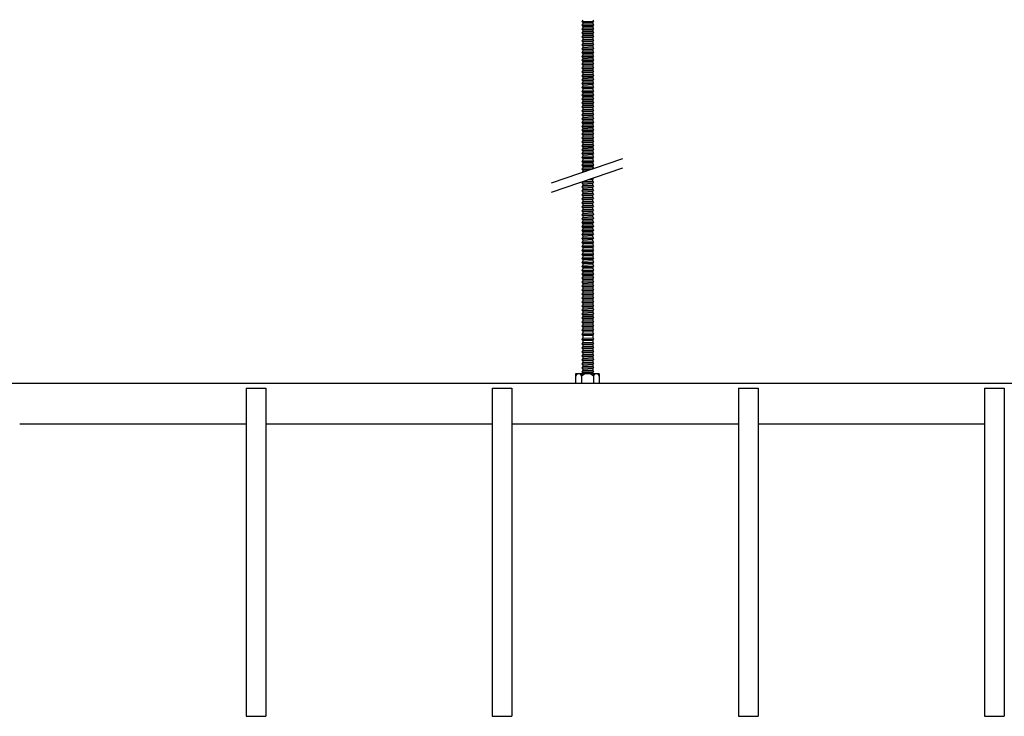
# Model space of a CAD drawing. Header units: millimetres. Extents: x 2538 to 24562, y 4449 to 23795.
# Tile 114 of 256: x 12447 to 13047, y 4469 to 4893. Entities that reach past the tile are written whole.
import ezdxf

# ---------------------------------------------------------------- set-up
doc = ezdxf.new("R2010")
doc.units = ezdxf.units.MM
doc.layers.add('_HD_tornillo', color=30, linetype='Continuous')
doc.layers.add('Make2D$Visible$Curves', color=7, linetype='Continuous', true_color=0x000000)

msp = doc.modelspace()

# ---------------------------------------------------------------- linework, layer by layer
at = {"layer": '_HD_tornillo'}
for p, q in [((12790.12, 4893.19), (12789.51, 4892.38)), ((12789.51, 4892.38), (12796.61, 4892.55)), ((12789.51, 4892.38), (12790.12, 4891.7)), ((12790.12, 4890.81), (12789.51, 4890)), ((12789.51, 4890), (12796.61, 4890.16)), ((12789.51, 4890), (12790.12, 4889.31)), ((12790.12, 4891.7), (12796.11, 4891.93)), ((12790.12, 4891.7), (12790.12, 4890.81)), ((12790.12, 4890.81), (12796.11, 4891.05)), ((12796.11, 4893.43), (12796.61, 4892.55)), ((12796.11, 4891.93), (12796.61, 4892.55)), ((12796.11, 4891.93), (12796.11, 4891.05)), ((12796.11, 4891.05), (12796.61, 4890.16)), ((12796.11, 4889.55), (12796.61, 4890.16)), ((12790.12, 4888.53), (12789.51, 4887.71)), ((12789.51, 4887.71), (12796.61, 4887.88)), ((12789.51, 4887.71), (12790.12, 4887.03)), ((12790.12, 4886.17), (12789.51, 4885.35)), ((12789.51, 4885.35), (12796.61, 4885.52)), ((12789.51, 4885.35), (12790.12, 4884.67)), ((12790.12, 4889.31), (12796.11, 4889.55)), ((12790.12, 4889.31), (12790.12, 4888.53)), ((12790.12, 4888.53), (12796.11, 4888.76)), ((12790.12, 4887.03), (12796.11, 4887.27)), ((12790.12, 4887.03), (12790.12, 4886.17)), ((12790.12, 4886.17), (12796.11, 4886.4)), ((12790.12, 4884.67), (12796.11, 4884.91)), ((12790.12, 4884.67), (12790.12, 4883.8)), ((12790.12, 4883.8), (12796.11, 4884.04)), ((12796.11, 4889.55), (12796.11, 4888.76)), ((12796.11, 4888.77), (12796.61, 4887.88)), ((12796.11, 4887.27), (12796.61, 4887.88)), ((12796.11, 4887.27), (12796.11, 4886.4)), ((12796.11, 4886.41), (12796.61, 4885.52)), ((12796.11, 4884.91), (12796.61, 4885.52)), ((12796.11, 4884.91), (12796.11, 4884.04)), ((12796.11, 4884.04), (12796.61, 4883.16)), ((12790.12, 4883.8), (12789.51, 4882.99)), ((12789.51, 4882.99), (12796.61, 4883.16)), ((12789.51, 4882.99), (12790.12, 4882.31)), ((12790.12, 4881.39), (12789.51, 4880.58)), ((12789.51, 4880.58), (12796.61, 4880.74)), ((12789.51, 4880.58), (12790.12, 4879.89)), ((12790.12, 4878.98), (12789.51, 4878.16)), ((12789.51, 4878.16), (12796.61, 4878.33)), ((12789.51, 4878.16), (12790.12, 4877.48)), ((12790.12, 4882.31), (12796.11, 4882.54)), ((12790.12, 4882.31), (12790.12, 4881.39)), ((12790.12, 4881.39), (12796.11, 4881.63)), ((12790.12, 4879.89), (12796.11, 4880.13)), ((12790.12, 4879.89), (12790.12, 4878.98)), ((12790.12, 4878.98), (12796.11, 4879.21)), ((12796.11, 4882.54), (12796.61, 4883.16)), ((12796.11, 4882.54), (12796.11, 4881.63)), ((12796.11, 4881.63), (12796.61, 4880.74)), ((12796.11, 4880.13), (12796.61, 4880.74)), ((12796.11, 4880.13), (12796.11, 4879.21)), ((12796.11, 4879.22), (12796.61, 4878.33)), ((12796.11, 4877.72), (12796.61, 4878.33)), ((12790.12, 4876.57), (12789.51, 4875.75)), ((12789.51, 4875.75), (12796.61, 4875.92)), ((12789.51, 4875.75), (12790.12, 4875.07)), ((12790.12, 4874.16), (12789.51, 4873.34)), ((12789.51, 4873.34), (12796.61, 4873.51)), ((12789.51, 4873.34), (12790.12, 4872.66)), ((12790.12, 4877.48), (12796.11, 4877.72)), ((12790.12, 4877.48), (12790.12, 4876.57)), ((12790.12, 4876.57), (12796.11, 4876.8)), ((12790.12, 4875.07), (12796.11, 4875.3)), ((12790.12, 4875.07), (12790.12, 4874.16)), ((12790.12, 4874.16), (12796.11, 4874.39)), ((12790.12, 4872.66), (12796.11, 4872.89)), ((12790.12, 4872.66), (12790.12, 4871.77)), ((12790.12, 4871.77), (12796.11, 4872.01)), ((12796.11, 4877.72), (12796.11, 4876.8)), ((12796.11, 4876.81), (12796.61, 4875.92)), ((12796.11, 4875.3), (12796.61, 4875.92)), ((12796.11, 4875.3), (12796.11, 4874.39)), ((12796.11, 4874.39), (12796.61, 4873.51)), ((12796.11, 4872.89), (12796.61, 4873.51)), ((12796.11, 4872.89), (12796.11, 4872.01)), ((12796.11, 4872.01), (12796.61, 4871.13)), ((12790.12, 4871.77), (12789.51, 4870.96)), ((12789.51, 4870.96), (12796.61, 4871.13)), ((12789.51, 4870.96), (12790.12, 4870.28)), ((12790.12, 4869.49), (12789.51, 4868.68)), ((12789.51, 4868.68), (12796.61, 4868.84)), ((12789.51, 4868.68), (12790.12, 4867.99)), ((12790.12, 4867.13), (12789.51, 4866.32)), ((12789.51, 4866.32), (12796.61, 4866.49)), ((12789.51, 4866.32), (12790.12, 4865.64)), ((12790.12, 4870.28), (12796.11, 4870.51)), ((12790.12, 4870.28), (12790.12, 4869.49)), ((12790.12, 4869.49), (12796.11, 4869.73)), ((12790.12, 4867.99), (12796.11, 4868.23)), ((12790.12, 4867.99), (12790.12, 4867.13)), ((12790.12, 4867.13), (12796.11, 4867.37)), ((12796.11, 4870.51), (12796.61, 4871.13)), ((12796.11, 4870.51), (12796.11, 4869.73)), ((12796.11, 4869.73), (12796.61, 4868.84)), ((12796.11, 4868.23), (12796.61, 4868.84)), ((12796.11, 4868.23), (12796.11, 4867.37)), ((12796.11, 4867.37), (12796.61, 4866.49)), ((12796.11, 4865.87), (12796.61, 4866.49)), ((12790.12, 4864.77), (12789.51, 4863.95)), ((12789.51, 4863.95), (12796.61, 4864.12)), ((12789.51, 4863.95), (12790.12, 4863.27)), ((12790.12, 4862.5), (12789.51, 4861.68)), ((12789.51, 4861.68), (12796.61, 4861.85)), ((12789.51, 4861.68), (12790.12, 4861)), ((12790.12, 4865.64), (12796.11, 4865.87)), ((12790.12, 4865.64), (12790.12, 4864.77)), ((12790.12, 4864.77), (12796.11, 4865)), ((12790.12, 4863.27), (12796.11, 4863.5)), ((12790.12, 4863.27), (12790.12, 4862.5)), ((12790.12, 4862.5), (12796.11, 4862.73)), ((12790.12, 4861), (12796.11, 4861.23)), ((12790.12, 4861), (12790.12, 4859.96)), ((12790.12, 4859.96), (12796.11, 4860.19)), ((12796.11, 4865.87), (12796.11, 4865)), ((12796.11, 4865), (12796.61, 4864.12)), ((12796.11, 4863.5), (12796.61, 4864.12)), ((12796.11, 4863.5), (12796.11, 4862.73)), ((12796.11, 4862.74), (12796.61, 4861.85)), ((12796.11, 4861.23), (12796.61, 4861.85)), ((12796.11, 4861.23), (12796.11, 4860.19)), ((12796.11, 4860.2), (12796.61, 4859.31)), ((12790.12, 4859.96), (12789.51, 4859.14)), ((12789.51, 4859.14), (12796.61, 4859.31)), ((12789.51, 4859.14), (12790.12, 4858.46)), ((12790.12, 4857.68), (12789.51, 4856.86)), ((12789.51, 4856.86), (12796.61, 4857.03)), ((12789.51, 4856.86), (12790.12, 4856.18)), ((12790.12, 4855.32), (12789.51, 4854.5)), ((12789.51, 4854.5), (12796.61, 4854.67)), ((12789.51, 4854.5), (12790.12, 4853.82)), ((12790.12, 4858.46), (12796.11, 4858.7)), ((12790.12, 4858.46), (12790.12, 4857.68)), ((12790.12, 4857.68), (12796.11, 4857.91)), ((12790.12, 4856.18), (12796.11, 4856.41)), ((12790.12, 4856.18), (12790.12, 4855.32)), ((12790.12, 4855.32), (12796.11, 4855.55)), ((12790.12, 4853.82), (12796.11, 4854.06)), ((12796.11, 4858.7), (12796.61, 4859.31)), ((12796.11, 4858.7), (12796.11, 4857.91)), ((12796.11, 4857.92), (12796.61, 4857.03)), ((12796.11, 4856.41), (12796.61, 4857.03)), ((12796.11, 4856.41), (12796.11, 4855.55)), ((12796.11, 4855.56), (12796.61, 4854.67)), ((12796.11, 4854.06), (12796.61, 4854.67)), ((12796.11, 4854.06), (12796.11, 4853.19)), ((12790.12, 4852.95), (12789.51, 4852.14)), ((12789.51, 4852.14), (12796.61, 4852.31)), ((12789.51, 4852.14), (12790.12, 4851.46)), ((12790.12, 4850.54), (12789.51, 4849.72)), ((12789.51, 4849.72), (12796.61, 4849.89)), ((12789.51, 4849.72), (12790.12, 4849.04)), ((12790.12, 4848.16), (12789.51, 4847.34)), ((12790.12, 4853.82), (12790.12, 4852.95)), ((12790.12, 4852.95), (12796.11, 4853.19)), ((12790.12, 4851.46), (12796.11, 4851.69)), ((12790.12, 4851.46), (12790.12, 4850.54)), ((12790.12, 4850.54), (12796.11, 4850.77)), ((12790.12, 4849.04), (12796.11, 4849.28)), ((12790.12, 4849.04), (12790.12, 4848.16)), ((12790.12, 4848.16), (12796.11, 4848.39)), ((12796.11, 4853.19), (12796.61, 4852.31)), ((12796.11, 4851.69), (12796.61, 4852.31)), ((12796.11, 4851.69), (12796.11, 4850.77)), ((12796.11, 4850.78), (12796.61, 4849.89)), ((12796.11, 4849.28), (12796.61, 4849.89)), ((12796.11, 4849.28), (12796.11, 4848.39)), ((12796.11, 4848.4), (12796.61, 4847.51)), ((12789.51, 4847.34), (12796.61, 4847.51)), ((12789.51, 4847.34), (12790.12, 4846.66)), ((12790.12, 4845.88), (12789.51, 4845.06)), ((12789.51, 4845.06), (12796.61, 4845.23)), ((12789.51, 4845.06), (12790.12, 4844.38)), ((12790.12, 4843.52), (12789.51, 4842.7)), ((12789.51, 4842.7), (12796.61, 4842.87)), ((12789.51, 4842.7), (12790.12, 4842.02)), ((12790.12, 4846.66), (12796.11, 4846.89)), ((12790.12, 4846.66), (12790.12, 4845.88)), ((12790.12, 4845.88), (12796.11, 4846.11)), ((12790.12, 4844.38), (12796.11, 4844.61)), ((12790.12, 4844.38), (12790.12, 4843.52)), ((12790.12, 4843.52), (12796.11, 4843.75)), ((12790.12, 4842.02), (12796.11, 4842.25)), ((12790.12, 4842.02), (12790.12, 4841.15)), ((12796.11, 4846.89), (12796.61, 4847.51)), ((12796.11, 4846.89), (12796.11, 4846.11)), ((12796.11, 4846.11), (12796.61, 4845.23)), ((12796.11, 4844.61), (12796.61, 4845.23)), ((12796.11, 4844.61), (12796.11, 4843.75)), ((12796.11, 4843.76), (12796.61, 4842.87)), ((12796.11, 4842.25), (12796.61, 4842.87)), ((12796.11, 4842.25), (12796.11, 4841.38)), ((12790.12, 4841.15), (12789.51, 4840.33)), ((12789.51, 4840.33), (12796.61, 4840.5)), ((12789.51, 4840.33), (12790.12, 4839.65)), ((12790.12, 4838.74), (12789.51, 4837.92)), ((12789.51, 4837.92), (12796.61, 4838.09)), ((12789.51, 4837.92), (12790.12, 4837.24)), ((12790.12, 4836.33), (12789.51, 4835.51)), ((12790.12, 4841.15), (12796.11, 4841.38)), ((12790.12, 4839.65), (12796.11, 4839.89)), ((12790.12, 4839.65), (12790.12, 4838.74)), ((12790.12, 4838.74), (12796.11, 4838.97)), ((12790.12, 4837.24), (12796.11, 4837.47)), ((12790.12, 4837.24), (12790.12, 4836.33)), ((12790.12, 4836.33), (12796.11, 4836.56)), ((12796.11, 4841.39), (12796.61, 4840.5)), ((12796.11, 4839.89), (12796.61, 4840.5)), ((12796.11, 4839.89), (12796.11, 4838.97)), ((12796.11, 4838.98), (12796.61, 4838.09)), ((12796.11, 4837.47), (12796.61, 4838.09)), ((12796.11, 4837.47), (12796.11, 4836.56)), ((12796.11, 4836.56), (12796.61, 4835.68)), ((12789.51, 4835.51), (12796.61, 4835.68)), ((12789.51, 4835.51), (12790.12, 4834.83)), ((12790.12, 4833.91), (12789.51, 4833.1)), ((12789.51, 4833.1), (12796.61, 4833.27)), ((12789.51, 4833.1), (12790.12, 4832.42)), ((12790.12, 4831.5), (12789.51, 4830.69)), ((12789.51, 4830.69), (12796.61, 4830.86)), ((12789.51, 4830.69), (12790.12, 4830.01)), ((12790.12, 4834.83), (12796.11, 4835.06)), ((12790.12, 4834.83), (12790.12, 4833.91)), ((12790.12, 4833.91), (12796.11, 4834.15)), ((12790.12, 4832.42), (12796.11, 4832.65)), ((12790.12, 4832.42), (12790.12, 4831.5)), ((12790.12, 4831.5), (12796.11, 4831.74)), ((12790.12, 4830.01), (12796.11, 4830.24)), ((12790.12, 4830.01), (12790.12, 4829.12)), ((12796.11, 4835.06), (12796.61, 4835.68)), ((12796.11, 4835.06), (12796.11, 4834.15)), ((12796.11, 4834.15), (12796.61, 4833.27)), ((12796.11, 4832.65), (12796.61, 4833.27)), ((12796.11, 4832.65), (12796.11, 4831.74)), ((12796.11, 4831.74), (12796.61, 4830.86)), ((12796.11, 4830.24), (12796.61, 4830.86)), ((12796.11, 4830.24), (12796.11, 4829.35)), ((12790.12, 4829.12), (12789.51, 4828.3)), ((12789.51, 4828.3), (12796.61, 4828.47)), ((12789.51, 4828.3), (12790.12, 4827.62)), ((12790.12, 4826.84), (12789.51, 4826.02)), ((12789.51, 4826.02), (12796.61, 4826.19)), ((12789.51, 4826.02), (12790.12, 4825.34)), ((12790.12, 4824.48), (12789.51, 4823.66)), ((12790.12, 4829.12), (12796.11, 4829.35)), ((12790.12, 4827.62), (12796.11, 4827.86)), ((12790.12, 4827.62), (12790.12, 4826.84)), ((12790.12, 4826.84), (12796.11, 4827.07)), ((12790.12, 4825.34), (12796.11, 4825.57)), ((12790.12, 4825.34), (12790.12, 4824.48)), ((12790.12, 4824.48), (12796.11, 4824.71)), ((12796.11, 4829.36), (12796.61, 4828.47)), ((12796.11, 4827.86), (12796.61, 4828.47)), ((12796.11, 4827.86), (12796.11, 4827.07)), ((12796.11, 4827.08), (12796.61, 4826.19)), ((12796.11, 4825.57), (12796.61, 4826.19)), ((12796.11, 4825.57), (12796.11, 4824.71)), ((12796.11, 4824.72), (12796.61, 4823.83)), ((12789.51, 4823.66), (12796.61, 4823.83)), ((12789.51, 4823.66), (12790.12, 4822.98)), ((12790.12, 4822.11), (12789.51, 4821.3)), ((12789.51, 4821.3), (12796.61, 4821.46)), ((12789.51, 4821.3), (12790.12, 4820.61)), ((12790.12, 4819.85), (12789.51, 4819.03)), ((12789.51, 4819.03), (12796.61, 4819.2)), ((12789.51, 4819.03), (12790.12, 4818.35)), ((12790.12, 4822.98), (12796.11, 4823.22)), ((12790.12, 4822.98), (12790.12, 4822.11)), ((12790.12, 4822.11), (12796.11, 4822.35)), ((12790.12, 4820.61), (12796.11, 4820.85)), ((12790.12, 4820.61), (12790.12, 4819.85)), ((12790.12, 4819.85), (12796.11, 4820.08)), ((12790.12, 4818.35), (12796.11, 4818.58)), ((12790.12, 4818.35), (12790.12, 4817.31)), ((12796.11, 4823.22), (12796.61, 4823.83)), ((12796.11, 4823.22), (12796.11, 4822.35)), ((12796.11, 4822.35), (12796.61, 4821.46)), ((12796.11, 4820.85), (12796.61, 4821.46)), ((12796.11, 4820.85), (12796.11, 4820.08)), ((12796.11, 4820.08), (12796.61, 4819.2)), ((12796.11, 4818.58), (12796.61, 4819.2)), ((12796.11, 4818.58), (12796.11, 4817.54)), ((12790.12, 4817.31), (12789.51, 4816.49)), ((12789.51, 4816.49), (12796.61, 4816.66)), ((12789.51, 4816.49), (12790.12, 4815.81)), ((12790.12, 4815.03), (12789.51, 4814.21)), ((12789.51, 4814.21), (12796.61, 4814.38)), ((12789.51, 4814.21), (12790.12, 4813.53)), ((12790.12, 4812.67), (12789.51, 4811.85)), ((12789.51, 4811.85), (12796.61, 4812.02)), ((12790.12, 4817.31), (12796.11, 4817.54)), ((12790.12, 4815.81), (12796.11, 4816.04)), ((12790.12, 4815.81), (12790.12, 4815.03)), ((12790.12, 4815.03), (12796.11, 4815.26)), ((12790.12, 4813.53), (12796.11, 4813.76)), ((12790.12, 4813.53), (12790.12, 4812.67)), ((12790.12, 4812.67), (12796.11, 4812.9)), ((12796.11, 4817.55), (12796.61, 4816.66)), ((12796.11, 4816.04), (12796.61, 4816.66)), ((12796.11, 4816.04), (12796.11, 4815.26)), ((12796.11, 4815.26), (12796.61, 4814.38)), ((12796.11, 4813.76), (12796.61, 4814.38)), ((12796.11, 4813.76), (12796.11, 4812.9)), ((12796.11, 4812.9), (12796.61, 4812.02)), ((12796.11, 4811.4), (12796.61, 4812.02)), ((12771.06, 4793.92), (12814.57, 4808.92)), ((12789.51, 4811.85), (12790.12, 4811.17)), ((12790.12, 4810.3), (12789.51, 4809.48)), ((12789.51, 4809.48), (12796.61, 4809.65)), ((12789.51, 4809.48), (12790.12, 4808.8)), ((12790.12, 4807.89), (12789.51, 4807.07)), ((12789.51, 4807.07), (12796.61, 4807.24)), ((12789.51, 4807.07), (12790.12, 4806.39)), ((12790.12, 4811.17), (12796.11, 4811.4)), ((12790.12, 4811.17), (12790.12, 4810.3)), ((12790.12, 4810.3), (12796.11, 4810.53)), ((12790.12, 4808.8), (12796.11, 4809.04)), ((12790.12, 4808.8), (12790.12, 4807.89)), ((12790.12, 4807.89), (12796.11, 4808.12)), ((12790.12, 4806.39), (12796.11, 4806.62)), ((12790.12, 4806.39), (12790.12, 4805.51)), ((12796.11, 4811.4), (12796.11, 4810.53)), ((12796.11, 4810.54), (12796.61, 4809.65)), ((12796.11, 4809.04), (12796.61, 4809.65)), ((12796.11, 4809.04), (12796.11, 4808.12)), ((12796.11, 4808.13), (12796.61, 4807.24)), ((12796.11, 4806.62), (12796.61, 4807.24)), ((12796.11, 4806.62), (12796.11, 4805.74)), ((12771.06, 4788.25), (12814.57, 4803.25)), ((12790.12, 4805.51), (12789.51, 4804.69)), ((12789.51, 4804.69), (12796.61, 4804.86)), ((12789.51, 4804.69), (12790.12, 4804.01)), ((12790.12, 4803.22), (12789.51, 4802.41)), ((12789.51, 4802.41), (12796.14, 4802.56)), ((12789.51, 4802.41), (12790.12, 4801.73)), ((12790.12, 4800.86), (12789.74, 4800.36)), ((12790.12, 4805.51), (12796.11, 4805.74)), ((12790.12, 4804.01), (12796.11, 4804.24)), ((12790.12, 4804.01), (12790.12, 4803.22)), ((12790.12, 4803.22), (12796.11, 4803.46)), ((12790.12, 4801.73), (12794.16, 4801.88)), ((12790.12, 4801.73), (12790.12, 4800.86)), ((12790.12, 4800.86), (12791.35, 4800.91)), ((12796.11, 4805.74), (12796.61, 4804.86)), ((12796.11, 4804.24), (12796.61, 4804.86)), ((12796.11, 4804.24), (12796.11, 4803.46)), ((12796.11, 4803.46), (12796.54, 4802.7)), ((12790.08, 4794.78), (12789.48, 4793.97)), ((12789.48, 4793.97), (12796.58, 4794.14)), ((12790.08, 4794.78), (12796.07, 4795.02)), ((12793.19, 4795.88), (12796.06, 4795.95)), ((12795.08, 4796.53), (12796.56, 4796.56)), ((12796.06, 4795.95), (12796.56, 4796.56)), ((12796.06, 4795.95), (12796.06, 4795.01)), ((12796.07, 4793.52), (12796.58, 4794.14)), ((12796.08, 4795.02), (12796.58, 4794.14)), ((12796.34, 4796.96), (12796.56, 4796.56)), ((12789.48, 4793.97), (12790.08, 4793.29)), ((12790.09, 4792.35), (12789.49, 4791.54)), ((12789.49, 4791.54), (12796.59, 4791.71)), ((12789.49, 4791.54), (12790.09, 4790.86)), ((12790.09, 4789.92), (12789.49, 4789.1)), ((12789.49, 4789.1), (12796.59, 4789.27)), ((12789.49, 4789.1), (12790.09, 4788.42)), ((12790.08, 4793.29), (12796.07, 4793.52)), ((12790.08, 4793.29), (12790.08, 4792.35)), ((12790.09, 4792.35), (12796.08, 4792.59)), ((12790.09, 4790.86), (12796.08, 4791.09)), ((12790.09, 4790.86), (12790.09, 4789.92)), ((12790.09, 4789.92), (12796.08, 4790.15)), ((12790.09, 4788.42), (12796.08, 4788.66)), ((12790.09, 4788.42), (12790.09, 4787.51)), ((12796.07, 4793.52), (12796.07, 4792.58)), ((12796.08, 4791.09), (12796.59, 4791.71)), ((12796.08, 4791.09), (12796.08, 4790.15)), ((12796.08, 4788.66), (12796.59, 4789.27)), ((12796.08, 4788.66), (12796.08, 4787.74)), ((12796.09, 4792.59), (12796.59, 4791.71)), ((12796.09, 4790.16), (12796.59, 4789.27)), ((12790.09, 4787.51), (12789.49, 4786.69)), ((12789.49, 4786.69), (12796.59, 4786.86)), ((12789.49, 4786.69), (12790.09, 4786.01)), ((12790.09, 4785.1), (12789.49, 4784.28)), ((12789.49, 4784.28), (12796.59, 4784.45)), ((12789.49, 4784.28), (12790.09, 4783.6)), ((12790.09, 4782.66), (12789.49, 4781.85)), ((12789.49, 4781.85), (12796.59, 4782.02)), ((12790.09, 4787.51), (12796.08, 4787.74)), ((12790.09, 4786.01), (12796.08, 4786.24)), ((12790.09, 4786.01), (12790.09, 4785.1)), ((12790.09, 4785.1), (12796.08, 4785.33)), ((12790.09, 4783.6), (12796.08, 4783.83)), ((12790.09, 4783.6), (12790.09, 4782.66)), ((12790.09, 4782.66), (12796.08, 4782.9)), ((12796.08, 4786.24), (12796.59, 4786.86)), ((12796.08, 4786.24), (12796.08, 4785.33)), ((12796.08, 4783.83), (12796.59, 4784.45)), ((12796.08, 4783.83), (12796.08, 4782.9)), ((12796.08, 4781.4), (12796.59, 4782.02)), ((12796.09, 4787.75), (12796.59, 4786.86)), ((12796.09, 4785.33), (12796.59, 4784.45)), ((12796.09, 4782.9), (12796.59, 4782.02)), ((12789.49, 4781.85), (12790.09, 4781.17)), ((12790.09, 4780.25), (12789.49, 4779.43)), ((12789.49, 4779.43), (12796.59, 4779.6)), ((12789.49, 4779.43), (12790.09, 4778.75)), ((12790.09, 4777.82), (12789.49, 4777)), ((12789.49, 4777), (12796.59, 4777.17)), ((12789.49, 4777), (12790.09, 4776.32)), ((12790.09, 4781.17), (12796.08, 4781.4)), ((12790.09, 4781.17), (12790.09, 4780.25)), ((12790.09, 4780.25), (12796.08, 4780.48)), ((12790.09, 4778.75), (12796.08, 4778.99)), ((12790.09, 4778.75), (12790.09, 4777.82)), ((12790.09, 4777.82), (12796.08, 4778.05)), ((12790.09, 4776.32), (12796.08, 4776.55)), ((12790.09, 4776.32), (12790.09, 4775.41)), ((12796.08, 4781.4), (12796.08, 4780.48)), ((12796.08, 4778.99), (12796.59, 4779.6)), ((12796.08, 4778.99), (12796.08, 4778.05)), ((12796.08, 4776.55), (12796.59, 4777.17)), ((12796.08, 4776.55), (12796.08, 4775.64)), ((12796.09, 4780.49), (12796.59, 4779.6)), ((12796.09, 4778.05), (12796.59, 4777.17)), ((12790.11, 4775.41), (12789.51, 4774.6)), ((12789.51, 4774.6), (12796.6, 4774.77)), ((12789.51, 4774.6), (12790.11, 4773.92)), ((12790.11, 4772.98), (12789.51, 4772.16)), ((12789.51, 4772.16), (12796.6, 4772.33)), ((12789.51, 4772.16), (12790.11, 4771.48)), ((12790.11, 4770.57), (12789.51, 4769.75)), ((12790.11, 4775.41), (12796.1, 4775.65)), ((12790.11, 4773.92), (12796.1, 4774.15)), ((12790.11, 4773.92), (12790.11, 4772.98)), ((12790.11, 4772.98), (12796.1, 4773.21)), ((12790.11, 4771.48), (12796.1, 4771.71)), ((12790.11, 4771.48), (12790.11, 4770.57)), ((12790.11, 4770.57), (12796.1, 4770.8)), ((12796.1, 4774.15), (12796.6, 4774.77)), ((12796.1, 4774.15), (12796.1, 4773.21)), ((12796.1, 4771.71), (12796.6, 4772.33)), ((12796.1, 4771.71), (12796.1, 4770.8)), ((12796.11, 4775.65), (12796.6, 4774.77)), ((12796.11, 4773.22), (12796.6, 4772.33)), ((12796.11, 4770.8), (12796.6, 4769.92)), ((12789.51, 4769.75), (12796.6, 4769.92)), ((12789.51, 4769.75), (12790.11, 4769.07)), ((12790.11, 4768.16), (12789.51, 4767.34)), ((12789.51, 4767.34), (12796.6, 4767.51)), ((12789.51, 4767.34), (12790.11, 4766.66)), ((12790.11, 4765.72), (12789.51, 4764.9)), ((12789.51, 4764.9), (12796.6, 4765.07)), ((12789.51, 4764.9), (12790.11, 4764.22)), ((12790.11, 4769.07), (12796.1, 4769.3)), ((12790.11, 4769.07), (12790.11, 4768.16)), ((12790.11, 4768.16), (12796.1, 4768.39)), ((12790.11, 4766.66), (12796.1, 4766.89)), ((12790.11, 4766.66), (12790.11, 4765.72)), ((12790.11, 4765.72), (12796.1, 4765.95)), ((12790.11, 4764.22), (12796.1, 4764.46)), ((12790.11, 4764.22), (12790.11, 4763.31)), ((12796.1, 4769.3), (12796.6, 4769.92)), ((12796.1, 4769.3), (12796.1, 4768.39)), ((12796.1, 4766.89), (12796.6, 4767.51)), ((12796.1, 4766.89), (12796.1, 4765.95)), ((12796.1, 4764.46), (12796.6, 4765.07)), ((12796.1, 4764.46), (12796.1, 4763.54)), ((12796.11, 4768.39), (12796.6, 4767.51)), ((12796.11, 4765.96), (12796.6, 4765.07)), ((12790.11, 4763.31), (12789.51, 4762.49)), ((12789.51, 4762.49), (12796.6, 4762.66)), ((12789.51, 4762.49), (12790.11, 4761.81)), ((12790.11, 4760.88), (12789.51, 4760.06)), ((12789.51, 4760.06), (12796.6, 4760.23)), ((12789.51, 4760.06), (12790.11, 4759.38)), ((12790.12, 4758.47), (12789.51, 4757.65)), ((12790.11, 4763.31), (12796.1, 4763.54)), ((12790.11, 4761.81), (12796.1, 4762.05)), ((12790.11, 4761.81), (12790.11, 4760.88)), ((12790.11, 4760.88), (12796.1, 4761.11)), ((12790.11, 4759.38), (12796.1, 4759.61)), ((12790.11, 4759.38), (12790.11, 4758.46)), ((12790.12, 4758.47), (12796.11, 4758.7)), ((12796.1, 4762.05), (12796.6, 4762.66)), ((12796.1, 4762.05), (12796.1, 4761.11)), ((12796.1, 4759.61), (12796.6, 4760.23)), ((12796.1, 4759.61), (12796.1, 4758.7)), ((12796.11, 4763.55), (12796.6, 4762.66)), ((12796.11, 4761.11), (12796.6, 4760.23)), ((12796.11, 4758.7), (12796.61, 4757.82)), ((12789.51, 4757.65), (12796.61, 4757.82)), ((12789.51, 4757.65), (12790.12, 4756.97)), ((12790.12, 4756.03), (12789.51, 4755.22)), ((12789.51, 4755.22), (12796.61, 4755.39)), ((12789.51, 4755.22), (12790.12, 4754.54)), ((12790.12, 4753.62), (12789.51, 4752.81)), ((12789.51, 4752.81), (12796.61, 4752.97)), ((12789.51, 4752.81), (12790.12, 4752.12)), ((12790.12, 4756.97), (12796.11, 4757.2)), ((12790.12, 4756.97), (12790.12, 4756.03)), ((12790.12, 4756.03), (12796.11, 4756.27)), ((12790.12, 4754.54), (12796.11, 4754.77)), ((12790.12, 4754.54), (12790.12, 4753.62)), ((12790.12, 4753.62), (12796.11, 4753.86)), ((12790.12, 4752.12), (12796.11, 4752.36)), ((12790.12, 4752.12), (12790.12, 4751.21)), ((12796.11, 4757.2), (12796.61, 4757.82)), ((12796.11, 4757.2), (12796.11, 4756.27)), ((12796.11, 4756.27), (12796.61, 4755.39)), ((12796.11, 4754.77), (12796.61, 4755.39)), ((12796.11, 4754.77), (12796.11, 4753.86)), ((12796.11, 4753.86), (12796.61, 4752.97)), ((12796.11, 4752.36), (12796.61, 4752.97)), ((12796.11, 4752.36), (12796.11, 4751.44)), ((12790.12, 4751.21), (12789.51, 4750.39)), ((12789.51, 4750.39), (12796.61, 4750.56)), ((12789.51, 4750.39), (12790.12, 4749.71)), ((12790.12, 4748.78), (12789.51, 4747.96)), ((12789.51, 4747.96), (12796.61, 4748.13)), ((12789.51, 4747.96), (12790.12, 4747.28)), ((12790.12, 4746.36), (12789.51, 4745.55)), ((12790.12, 4751.21), (12796.11, 4751.44)), ((12790.12, 4749.71), (12796.11, 4749.95)), ((12790.12, 4749.71), (12790.12, 4748.78)), ((12790.12, 4748.78), (12796.11, 4749.01)), ((12790.12, 4747.28), (12796.11, 4747.51)), ((12790.12, 4747.28), (12790.12, 4746.36)), ((12790.12, 4746.36), (12796.11, 4746.6)), ((12796.11, 4751.45), (12796.61, 4750.56)), ((12796.11, 4749.95), (12796.61, 4750.56)), ((12796.11, 4749.95), (12796.11, 4749.01)), ((12796.11, 4749.01), (12796.61, 4748.13)), ((12796.11, 4747.51), (12796.61, 4748.13)), ((12796.11, 4747.51), (12796.11, 4746.6)), ((12796.11, 4746.6), (12796.61, 4745.72)), ((12789.51, 4745.55), (12796.61, 4745.72)), ((12789.51, 4745.55), (12790.12, 4744.87)), ((12790.12, 4743.93), (12789.51, 4743.11)), ((12789.51, 4743.11), (12796.61, 4743.28)), ((12789.51, 4743.11), (12790.12, 4742.43)), ((12790.12, 4741.52), (12789.51, 4740.7)), ((12789.51, 4740.7), (12796.61, 4740.87)), ((12789.51, 4740.7), (12790.12, 4740.02)), ((12790.12, 4744.87), (12796.11, 4745.1)), ((12790.12, 4744.87), (12790.12, 4743.93)), ((12790.12, 4743.93), (12796.11, 4744.16)), ((12790.12, 4742.43), (12796.11, 4742.67)), ((12790.12, 4742.43), (12790.12, 4741.52)), ((12790.12, 4741.52), (12796.11, 4741.75)), ((12790.12, 4740.02), (12796.11, 4740.25)), ((12790.12, 4740.02), (12790.12, 4739.11)), ((12796.11, 4745.1), (12796.61, 4745.72)), ((12796.11, 4745.1), (12796.11, 4744.16)), ((12796.11, 4744.17), (12796.61, 4743.28)), ((12796.11, 4742.67), (12796.61, 4743.28)), ((12796.11, 4742.67), (12796.11, 4741.75)), ((12796.11, 4741.76), (12796.61, 4740.87)), ((12796.11, 4740.25), (12796.61, 4740.87)), ((12796.11, 4740.25), (12796.11, 4739.34)), ((12790.12, 4739.11), (12789.51, 4738.29)), ((12789.51, 4738.29), (12796.61, 4738.46)), ((12789.51, 4738.29), (12790.12, 4737.61)), ((12790.12, 4736.67), (12789.51, 4735.86)), ((12789.51, 4735.86), (12796.61, 4736.03)), ((12789.51, 4735.86), (12790.12, 4735.18)), ((12790.12, 4734.26), (12789.51, 4733.44)), ((12790.12, 4739.11), (12796.11, 4739.34)), ((12790.12, 4737.61), (12796.11, 4737.84)), ((12790.12, 4737.61), (12790.12, 4736.67)), ((12790.12, 4736.67), (12796.11, 4736.91)), ((12790.12, 4735.18), (12796.11, 4735.41)), ((12790.12, 4735.18), (12790.12, 4734.26)), ((12790.12, 4734.26), (12796.11, 4734.49)), ((12796.11, 4739.34), (12796.61, 4738.46)), ((12796.11, 4737.84), (12796.61, 4738.46)), ((12796.11, 4737.84), (12796.11, 4736.91)), ((12796.11, 4736.91), (12796.61, 4736.03)), ((12796.11, 4735.41), (12796.61, 4736.03)), ((12796.11, 4735.41), (12796.11, 4734.49)), ((12796.11, 4734.5), (12796.61, 4733.61)), ((12789.51, 4733.44), (12796.61, 4733.61)), ((12789.51, 4733.44), (12790.12, 4732.76)), ((12790.12, 4731.85), (12789.51, 4731.03)), ((12789.51, 4731.03), (12796.61, 4731.2)), ((12789.51, 4731.03), (12790.12, 4730.35)), ((12790.12, 4729.42), (12789.51, 4728.6)), ((12789.51, 4728.6), (12796.61, 4728.77)), ((12789.51, 4728.6), (12790.12, 4727.92)), ((12790.12, 4732.76), (12796.11, 4733)), ((12790.12, 4732.76), (12790.12, 4731.85)), ((12790.12, 4731.85), (12796.11, 4732.08)), ((12790.12, 4730.35), (12796.11, 4730.58)), ((12790.12, 4730.35), (12790.12, 4729.42)), ((12790.12, 4729.42), (12796.11, 4729.65)), ((12790.12, 4727.92), (12796.11, 4728.15)), ((12796.11, 4733), (12796.61, 4733.61)), ((12796.11, 4733), (12796.11, 4732.08)), ((12796.11, 4732.09), (12796.61, 4731.2)), ((12796.11, 4730.58), (12796.61, 4731.2)), ((12796.11, 4730.58), (12796.11, 4729.65)), ((12796.11, 4729.65), (12796.61, 4728.77)), ((12796.11, 4728.15), (12796.61, 4728.77)), ((12796.11, 4728.15), (12796.11, 4727.24)), ((12790.12, 4727), (12789.51, 4726.19)), ((12789.51, 4726.19), (12796.61, 4726.36)), ((12789.51, 4726.19), (12790.12, 4725.51)), ((12790.12, 4724.57), (12789.51, 4723.75)), ((12789.51, 4723.75), (12796.61, 4723.92)), ((12789.51, 4723.75), (12790.12, 4723.07)), ((12790.12, 4722.16), (12789.51, 4721.34)), ((12790.12, 4727.92), (12790.12, 4727)), ((12790.12, 4727), (12796.11, 4727.24)), ((12790.12, 4725.51), (12796.11, 4725.74)), ((12790.12, 4725.51), (12790.12, 4724.57)), ((12790.12, 4724.57), (12796.11, 4724.8)), ((12790.12, 4723.07), (12796.11, 4723.31)), ((12790.12, 4723.07), (12790.12, 4722.16)), ((12790.12, 4722.16), (12796.11, 4722.39)), ((12796.11, 4727.24), (12796.61, 4726.36)), ((12796.11, 4725.74), (12796.61, 4726.36)), ((12796.11, 4725.74), (12796.11, 4724.8)), ((12796.11, 4724.81), (12796.61, 4723.92)), ((12796.11, 4723.31), (12796.61, 4723.92)), ((12796.11, 4723.31), (12796.11, 4722.39)), ((12796.11, 4722.39), (12796.61, 4721.51)), ((12789.51, 4721.34), (12796.61, 4721.51)), ((12789.51, 4721.34), (12790.12, 4720.66)), ((12790.12, 4719.75), (12789.51, 4718.93)), ((12789.51, 4718.93), (12796.61, 4719.1)), ((12789.51, 4718.93), (12790.12, 4718.25)), ((12790.12, 4717.31), (12789.51, 4716.5)), ((12789.51, 4716.5), (12796.61, 4716.66)), ((12789.51, 4716.5), (12790.12, 4715.81)), ((12790.12, 4720.66), (12796.11, 4720.89)), ((12790.12, 4720.66), (12790.12, 4719.75)), ((12790.12, 4719.75), (12796.11, 4719.98)), ((12790.12, 4718.25), (12796.11, 4718.48)), ((12790.12, 4718.25), (12790.12, 4717.31)), ((12790.12, 4717.31), (12796.11, 4717.55)), ((12790.12, 4715.81), (12796.11, 4716.05)), ((12796.11, 4720.89), (12796.61, 4721.51)), ((12796.11, 4720.89), (12796.11, 4719.98)), ((12796.11, 4719.98), (12796.61, 4719.1)), ((12796.11, 4718.48), (12796.61, 4719.1)), ((12796.11, 4718.48), (12796.11, 4717.55)), ((12796.11, 4717.55), (12796.61, 4716.66)), ((12796.11, 4716.05), (12796.61, 4716.66)), ((12796.11, 4716.05), (12796.11, 4715.13)), ((12790.12, 4714.9), (12789.51, 4714.08)), ((12789.51, 4714.08), (12796.61, 4714.25)), ((12789.51, 4714.08), (12790.12, 4713.4)), ((12790.12, 4712.49), (12789.51, 4711.67)), ((12789.51, 4711.67), (12796.61, 4711.84)), ((12789.51, 4711.67), (12790.12, 4710.99)), ((12790.12, 4715.81), (12790.12, 4714.9)), ((12790.12, 4714.9), (12796.11, 4715.13)), ((12790.12, 4713.4), (12796.11, 4713.64)), ((12790.12, 4713.4), (12790.12, 4712.49)), ((12790.12, 4712.49), (12796.11, 4712.72)), ((12790.12, 4710.99), (12796.11, 4711.22)), ((12790.12, 4710.99), (12790.12, 4709.92)), ((12790.12, 4709.92), (12796.11, 4710.16)), ((12796.11, 4715.14), (12796.61, 4714.25)), ((12796.11, 4713.64), (12796.61, 4714.25)), ((12796.11, 4713.64), (12796.11, 4712.72)), ((12796.11, 4712.73), (12796.61, 4711.84)), ((12796.11, 4711.22), (12796.61, 4711.84)), ((12796.11, 4711.22), (12796.11, 4710.16)), ((12796.11, 4710.16), (12796.61, 4709.28)), ((12790.12, 4709.92), (12789.51, 4709.11)), ((12789.51, 4709.11), (12796.61, 4709.28)), ((12789.51, 4709.11), (12790.12, 4708.43)), ((12790.12, 4707.49), (12789.51, 4706.67)), ((12789.51, 4706.67), (12796.61, 4706.84)), ((12789.51, 4706.67), (12790.12, 4705.99)), ((12790.12, 4705.08), (12789.51, 4704.26)), ((12789.51, 4704.26), (12796.61, 4704.43)), ((12789.51, 4704.26), (12790.12, 4703.58)), ((12790.12, 4708.43), (12796.11, 4708.66)), ((12790.12, 4708.43), (12790.12, 4707.49)), ((12790.12, 4707.49), (12796.11, 4707.72)), ((12790.12, 4705.99), (12796.11, 4706.22)), ((12790.12, 4705.99), (12790.12, 4705.08)), ((12790.12, 4705.08), (12796.11, 4705.31)), ((12796.11, 4708.66), (12796.61, 4709.28)), ((12796.11, 4708.66), (12796.11, 4707.72)), ((12796.11, 4707.73), (12796.61, 4706.84)), ((12796.11, 4706.22), (12796.61, 4706.84)), ((12796.11, 4706.22), (12796.11, 4705.31)), ((12796.11, 4705.31), (12796.61, 4704.43)), ((12796.11, 4703.81), (12796.61, 4704.43)), ((12790.12, 4702.67), (12789.51, 4701.58)), ((12789.51, 4701.58), (12796.61, 4701.75)), ((12789.51, 4701.58), (12790.12, 4700.9)), ((12790.12, 4699.59), (12789.51, 4698.57)), ((12789.51, 4698.57), (12796.61, 4698.74)), ((12789.51, 4698.57), (12790.12, 4697.89)), ((12790.12, 4703.58), (12796.11, 4703.81)), ((12790.12, 4703.58), (12790.12, 4702.67)), ((12790.12, 4702.4), (12796.11, 4702.63)), ((12790.12, 4700.9), (12796.11, 4701.14)), ((12790.12, 4700.9), (12790.12, 4699.59)), ((12790.12, 4699.39), (12796.11, 4699.62)), ((12790.12, 4697.89), (12796.11, 4698.13)), ((12796.11, 4703.81), (12796.11, 4702.9)), ((12796.11, 4702.9), (12796.61, 4701.75)), ((12796.11, 4701.14), (12796.61, 4701.75)), ((12796.11, 4701.14), (12796.11, 4699.82)), ((12796.11, 4699.83), (12796.61, 4698.74)), ((12796.11, 4698.13), (12796.61, 4698.74)), ((12796.11, 4698.13), (12796.11, 4696.95)), ((12790.12, 4696.72), (12789.51, 4695.9)), ((12789.51, 4695.9), (12796.61, 4696.07)), ((12789.51, 4695.9), (12790.12, 4695.22)), ((12790.12, 4694.31), (12789.51, 4693.49)), ((12789.51, 4693.49), (12796.61, 4693.66)), ((12789.51, 4693.49), (12790.12, 4692.81)), ((12790.12, 4697.89), (12790.12, 4696.72)), ((12790.12, 4696.72), (12796.11, 4696.95)), ((12790.12, 4695.22), (12796.11, 4695.45)), ((12790.12, 4695.22), (12790.12, 4694.31)), ((12790.12, 4694.31), (12796.11, 4694.54)), ((12790.12, 4692.81), (12796.11, 4693.04)), ((12790.12, 4692.81), (12790.12, 4691.87)), ((12790.12, 4691.87), (12796.11, 4692.1)), ((12796.11, 4696.95), (12796.61, 4696.07)), ((12796.11, 4695.45), (12796.61, 4696.07)), ((12796.11, 4695.45), (12796.11, 4694.54)), ((12796.11, 4694.54), (12796.61, 4693.66)), ((12796.11, 4693.04), (12796.61, 4693.66)), ((12796.11, 4693.04), (12796.11, 4692.1)), ((12796.11, 4692.11), (12796.61, 4691.22)), ((12790.12, 4691.87), (12789.51, 4691.05)), ((12789.51, 4691.05), (12796.61, 4691.22)), ((12789.51, 4691.05), (12790.12, 4690.37)), ((12790.12, 4689.46), (12789.51, 4688.64)), ((12789.51, 4688.64), (12796.61, 4688.81)), ((12789.51, 4688.64), (12790.12, 4687.96)), ((12790.12, 4687.05), (12789.51, 4686.23)), ((12789.51, 4686.23), (12796.61, 4686.4)), ((12789.51, 4686.23), (12790.12, 4685.55)), ((12790.12, 4690.37), (12796.11, 4690.61)), ((12790.12, 4690.37), (12790.12, 4689.46)), ((12790.12, 4689.46), (12796.11, 4689.69)), ((12790.12, 4687.96), (12796.11, 4688.2)), ((12790.12, 4687.96), (12790.12, 4687.05)), ((12790.12, 4687.05), (12796.11, 4687.28)), ((12796.11, 4690.61), (12796.61, 4691.22)), ((12796.11, 4690.61), (12796.11, 4689.69)), ((12796.11, 4689.7), (12796.61, 4688.81)), ((12796.11, 4688.2), (12796.61, 4688.81)), ((12796.11, 4688.2), (12796.11, 4687.28)), ((12796.11, 4687.28), (12796.61, 4686.4)), ((12796.11, 4685.78), (12796.61, 4686.4)), ((12790.12, 4684.48), (12789.51, 4683.67)), ((12789.51, 4683.67), (12796.61, 4683.83)), ((12789.51, 4683.67), (12790.12, 4682.98)), ((12790.12, 4682.05), (12789.51, 4681.23)), ((12789.51, 4681.23), (12796.61, 4681.4)), ((12789.51, 4681.23), (12790.12, 4680.55)), ((12790.12, 4685.55), (12796.11, 4685.78)), ((12790.12, 4685.55), (12790.12, 4684.48)), ((12790.12, 4684.48), (12796.11, 4684.72)), ((12790.12, 4682.98), (12796.11, 4683.22)), ((12790.12, 4682.98), (12790.12, 4682.05)), ((12790.12, 4682.05), (12796.11, 4682.28)), ((12790.12, 4680.55), (12796.11, 4680.78)), ((12790.12, 4680.55), (12790.12, 4679.64)), ((12796.11, 4685.78), (12796.11, 4684.72)), ((12796.11, 4684.72), (12796.61, 4683.83)), ((12796.11, 4683.22), (12796.61, 4683.83)), ((12796.11, 4683.22), (12796.11, 4682.28)), ((12796.11, 4682.28), (12796.61, 4681.4)), ((12796.11, 4680.78), (12796.61, 4681.4)), ((12796.11, 4680.78), (12796.11, 4679.87)), ((12800.15, 4677.71), (12785.74, 4677.71)), ((12785.74, 4677.71), (12785.74, 4672.03)), ((12789.38, 4677.71), (12789.38, 4672.03)), ((12790.12, 4679.64), (12789.51, 4678.82)), ((12789.51, 4678.82), (12796.61, 4678.99)), ((12789.51, 4678.82), (12790.12, 4678.14)), ((12790.12, 4679.64), (12796.11, 4679.87)), ((12790.12, 4679.64), (12796.11, 4679.87)), ((12790.12, 4678.14), (12796.11, 4678.37)), ((12790.12, 4678.14), (12790.12, 4677.71)), ((12796.11, 4679.87), (12796.61, 4678.99)), ((12796.11, 4678.37), (12796.61, 4678.99)), ((12796.11, 4678.37), (12796.11, 4677.71)), ((12796.58, 4677.71), (12796.58, 4672.03)), ((12800.15, 4677.71), (12800.15, 4672.03)), ((12785.74, 4672.03), (12800.15, 4672.03))]:
    msp.add_line(p, q, dxfattribs=at)
for centre, radius, start, end in [((12787.56, 4675.85), 1.86, 12.33174, 167.66826), ((12792.98, 4672.55), 5.16, 45.77065, 134.22935), ((12798.36, 4675.9), 1.81, 11.15285, 168.84715)]:
    msp.add_arc(centre, radius, start, end, dxfattribs=at)
at = {"layer": 'Make2D$Visible$Curves', "color": 7, "lineweight": -3}
for points in [[(11234.94, 4672.03), (12440.94, 4672.03), (13646.94, 4672.03)], [(12584.94, 4668.94), (12590.94, 4668.94), (12596.94, 4668.94)], [(12584.94, 4668.94), (12584.94, 4568.94), (12584.94, 4468.94)], [(12596.94, 4668.94), (12596.94, 4568.94), (12596.94, 4468.94)], [(12734.94, 4668.94), (12740.94, 4668.94), (12746.94, 4668.94)], [(12734.94, 4668.94), (12734.94, 4568.94), (12734.94, 4468.94)], [(12746.94, 4668.94), (12746.94, 4568.94), (12746.94, 4468.94)], [(12884.94, 4668.94), (12890.94, 4668.94), (12896.94, 4668.94)], [(12884.94, 4668.94), (12884.94, 4568.94), (12884.94, 4468.94)], [(12896.94, 4668.94), (12896.94, 4568.94), (12896.94, 4468.94)], [(13034.94, 4668.94), (13040.94, 4668.94), (13046.94, 4668.94)], [(13034.94, 4668.94), (13034.94, 4568.94), (13034.94, 4468.94)], [(13046.94, 4668.94), (13046.94, 4568.94), (13046.94, 4468.94)], [(12584.95, 4647.03), (12515.95, 4647.03), (12446.95, 4647.03)], [(12734.95, 4647.03), (12665.95, 4647.03), (12596.95, 4647.03)], [(12884.95, 4647.03), (12815.95, 4647.03), (12746.95, 4647.03)], [(13034.94, 4647.03), (12965.94, 4647.03), (12896.95, 4647.03)], [(12584.94, 4468.94), (12590.94, 4468.94), (12596.94, 4468.94)], [(12734.94, 4468.94), (12740.94, 4468.94), (12746.94, 4468.94)], [(12884.94, 4468.94), (12890.94, 4468.94), (12896.94, 4468.94)], [(13034.94, 4468.94), (13040.94, 4468.94), (13046.94, 4468.94)]]:
    msp.add_open_spline(points, degree=2, dxfattribs=at)

doc.saveas('drawing.dxf')
